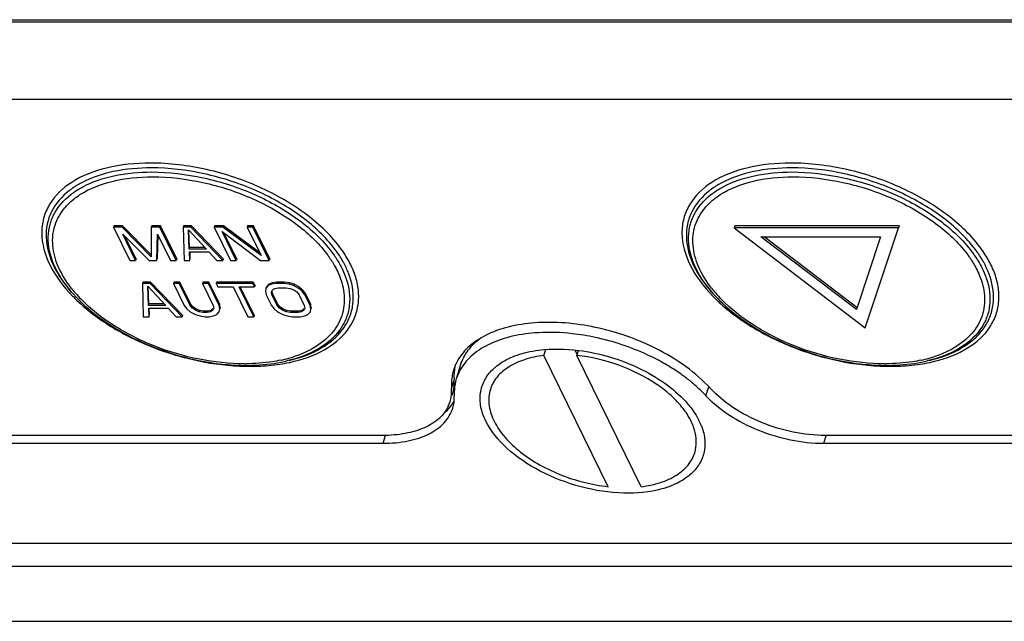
# Model space of a CAD drawing. Header units: millimetres. Extents: x 0 to 594, y 0 to 420.
# Tile 7 of 22: x 305 to 323, y 26 to 38. Entities that reach past the tile are written whole.
import ezdxf

# ---------------------------------------------------------------- set-up
doc = ezdxf.new("R2010")
doc.units = ezdxf.units.MM
doc.header["$LTSCALE"] = 32.67
doc.layers.get('0').update_dxf_attribs({"linetype": 'CONTINUOUS'})
doc.layers.add('3_ALL_AXES', color=7, linetype='CONTINUOUS')

msp = doc.modelspace()

# ---------------------------------------------------------------- linework, layer by layer
at = {"color": 7, "linetype": 'CONTINUOUS'}
for p, q in [((286.95184, 37.60669), (336.62773, 37.60669)), ((306.51929, 33.75685), (306.51122, 33.73074)), ((306.67422, 33.73074), (306.51122, 33.73074)), ((306.51122, 33.73074), (306.81627, 33.10913)), ((306.68229, 33.75685), (306.51929, 33.75685)), ((306.68229, 33.75685), (306.67422, 33.73074)), ((307.21847, 33.17526), (306.67422, 33.73074)), ((307.21841, 33.20967), (306.68229, 33.75685)), ((307.22561, 33.75685), (307.21754, 33.73074)), ((307.38054, 33.73074), (307.21754, 33.73074)), ((307.21754, 33.73074), (307.21847, 33.17526)), ((307.38861, 33.75685), (307.22561, 33.75685)), ((307.38861, 33.75685), (307.38054, 33.73074)), ((307.68558, 33.10913), (307.38054, 33.73074)), ((307.69365, 33.13524), (307.38861, 33.75685)), ((307.82327, 33.75685), (307.8152, 33.73074)), ((307.96008, 33.73074), (307.8152, 33.73074)), ((307.8152, 33.73074), (307.83047, 33.10913)), ((307.96815, 33.75685), (307.82327, 33.75685)), ((307.96815, 33.75685), (307.96008, 33.73074)), ((308.5549, 33.10913), (307.96008, 33.73074)), ((308.56297, 33.13524), (307.96815, 33.75685)), ((308.40281, 33.75685), (308.39474, 33.73074)), ((308.55774, 33.73074), (308.39474, 33.73074)), ((308.39474, 33.73074), (308.69978, 33.10913)), ((308.56581, 33.75685), (308.40281, 33.75685)), ((308.56581, 33.75685), (308.55774, 33.73074)), ((309.27012, 33.20171), (308.55774, 33.73074)), ((309.24533, 33.25222), (308.56581, 33.75685)), ((309.01858, 33.75685), (309.01051, 33.73074)), ((309.11917, 33.73074), (309.01051, 33.73074)), ((309.01051, 33.73074), (309.27012, 33.20171)), ((309.12724, 33.75685), (309.01858, 33.75685)), ((309.12724, 33.75685), (309.11917, 33.73074)), ((309.42421, 33.10913), (309.11917, 33.73074)), ((309.43228, 33.13524), (309.12724, 33.75685)), ((318.13283, 33.75271), (318.12154, 33.71615)), ((321.19174, 33.71615), (318.12154, 33.71615)), ((318.12154, 33.71615), (320.57177, 31.85132)), ((321.20304, 33.75271), (318.13283, 33.75271)), ((320.57177, 31.85132), (321.19174, 33.71615)), ((321.20304, 33.75271), (321.19174, 33.71615)), ((306.68479, 33.59849), (307.17848, 33.10913)), ((306.92493, 33.10913), (306.68479, 33.59849)), ((306.933, 33.13524), (306.72545, 33.55818)), ((307.32337, 33.10913), (307.33678, 33.59849)), ((307.33144, 33.13524), (307.34374, 33.58429)), ((307.33678, 33.59849), (307.57692, 33.10913)), ((307.9136, 33.67784), (308.25183, 33.32074)), ((307.92584, 33.32074), (307.9136, 33.67784)), ((307.93391, 33.34686), (307.9229, 33.66802)), ((308.54235, 33.65139), (309.26122, 33.10913)), ((308.80845, 33.10913), (308.54235, 33.65139)), ((308.81652, 33.13524), (308.5755, 33.62638)), ((318.62031, 33.55039), (320.85566, 33.55039)), ((320.40427, 32.19265), (318.62031, 33.55039)), ((320.41556, 32.22921), (318.67964, 33.55039)), ((320.85566, 33.55039), (320.40427, 32.19265)), ((308.2271, 33.34686), (307.93391, 33.34686)), ((308.25183, 33.32074), (307.92584, 33.32074)), ((307.93369, 33.26784), (308.29591, 33.26784)), ((307.93913, 33.10913), (307.93369, 33.26784)), ((307.9472, 33.13524), (307.94265, 33.26815)), ((308.29591, 33.26784), (308.44623, 33.10913)), ((306.81627, 33.10913), (306.92493, 33.10913)), ((306.933, 33.13524), (306.92493, 33.10913)), ((307.17848, 33.10913), (307.32337, 33.10913)), ((307.57692, 33.10913), (307.68558, 33.10913)), ((307.69365, 33.13524), (307.68558, 33.10913)), ((307.83047, 33.10913), (307.93913, 33.10913)), ((308.44623, 33.10913), (308.5549, 33.10913)), ((308.56297, 33.13524), (308.5549, 33.10913)), ((308.69978, 33.10913), (308.80845, 33.10913)), ((308.81652, 33.13524), (308.80845, 33.10913)), ((309.26122, 33.10913), (309.42421, 33.10913)), ((309.43228, 33.13524), (309.42421, 33.10913)), ((307.06156, 32.70426), (307.0535, 32.67815)), ((307.19838, 32.67815), (307.0535, 32.67815)), ((307.0535, 32.67815), (307.06877, 32.05654)), ((307.20645, 32.70426), (307.06156, 32.70426)), ((307.1519, 32.62525), (307.49013, 32.26815)), ((307.16414, 32.26815), (307.1519, 32.62525)), ((307.17221, 32.29426), (307.1612, 32.61543)), ((307.20645, 32.70426), (307.19838, 32.67815)), ((307.7932, 32.05654), (307.19838, 32.67815)), ((307.80126, 32.08265), (307.20645, 32.70426)), ((307.64111, 32.70426), (307.63304, 32.67815)), ((307.7417, 32.67815), (307.63304, 32.67815)), ((307.63304, 32.67815), (307.83424, 32.26815)), ((307.74977, 32.70426), (307.64111, 32.70426)), ((307.74977, 32.70426), (307.7417, 32.67815)), ((307.9429, 32.26815), (307.7417, 32.67815)), ((307.95097, 32.29426), (307.74977, 32.70426)), ((308.18443, 32.70426), (308.17636, 32.67815)), ((308.28503, 32.67815), (308.17636, 32.67815)), ((308.17636, 32.67815), (308.37756, 32.26815)), ((308.2931, 32.70426), (308.18443, 32.70426)), ((308.2931, 32.70426), (308.28503, 32.67815)), ((308.48622, 32.26815), (308.28503, 32.67815)), ((308.49429, 32.29426), (308.2931, 32.70426)), ((308.43798, 32.70426), (308.42991, 32.67815)), ((309.11812, 32.67815), (308.42991, 32.67815)), ((308.42991, 32.67815), (308.46236, 32.61202)), ((309.12619, 32.70426), (308.43798, 32.70426)), ((308.46236, 32.61202), (308.75214, 32.61202)), ((308.75214, 32.61202), (309.02473, 32.05654)), ((308.8608, 32.61202), (309.15057, 32.61202)), ((309.13339, 32.05654), (308.8608, 32.61202)), ((309.14146, 32.08265), (308.88168, 32.61202)), ((309.12619, 32.70426), (309.11812, 32.67815)), ((309.15057, 32.61202), (309.11812, 32.67815)), ((309.15864, 32.63813), (309.12619, 32.70426)), ((309.15864, 32.63813), (309.15057, 32.61202)), ((309.40925, 32.63847), (309.36277, 32.58557)), ((309.37084, 32.61168), (309.36277, 32.58557)), ((309.41732, 32.66458), (309.37084, 32.61168)), ((309.46872, 32.66492), (309.40925, 32.63847)), ((309.41732, 32.66458), (309.40925, 32.63847)), ((309.47678, 32.69103), (309.41732, 32.66458)), ((309.47678, 32.69103), (309.46872, 32.66492)), ((309.55278, 32.67815), (309.46872, 32.66492)), ((309.56085, 32.70426), (309.47678, 32.69103)), ((309.52577, 32.58557), (309.59172, 32.5988)), ((309.56085, 32.70426), (309.55278, 32.67815)), ((309.69766, 32.67815), (309.55278, 32.67815)), ((309.70573, 32.70426), (309.56085, 32.70426)), ((309.59172, 32.5988), (309.73661, 32.5988)), ((309.70573, 32.70426), (309.69766, 32.67815)), ((309.79471, 32.66492), (309.69766, 32.67815)), ((309.80278, 32.69103), (309.70573, 32.70426)), ((309.73661, 32.5988), (309.81554, 32.58557)), ((309.80278, 32.69103), (309.79471, 32.66492)), ((309.88013, 32.63847), (309.79471, 32.66492)), ((309.8882, 32.66458), (309.80278, 32.69103)), ((309.8882, 32.66458), (309.88013, 32.63847)), ((309.97854, 32.58557), (309.88013, 32.63847)), ((309.98661, 32.61168), (309.8882, 32.66458)), ((309.98661, 32.61168), (309.97854, 32.58557)), ((310.04879, 32.55878), (309.98661, 32.61168)), ((309.36277, 32.58557), (309.35251, 32.53267)), ((309.35251, 32.53267), (309.36685, 32.46654)), ((309.36685, 32.46654), (309.4642, 32.26815)), ((309.46767, 32.51944), (309.48442, 32.55912)), ((309.47552, 32.46654), (309.46767, 32.51944)), ((309.48358, 32.49265), (309.47552, 32.46654)), ((309.57287, 32.26815), (309.47552, 32.46654)), ((309.48358, 32.49265), (309.4765, 32.54037)), ((309.58094, 32.29426), (309.48358, 32.49265)), ((309.48442, 32.55912), (309.52577, 32.58557)), ((309.81554, 32.58557), (309.88285, 32.55912)), ((309.88285, 32.55912), (309.93854, 32.51944)), ((309.93854, 32.51944), (309.98262, 32.46654)), ((310.04072, 32.53267), (309.97854, 32.58557)), ((309.98262, 32.46654), (310.07997, 32.26815)), ((310.04879, 32.55878), (310.04072, 32.53267)), ((310.09128, 32.46654), (310.04072, 32.53267)), ((310.09935, 32.49265), (310.04879, 32.55878)), ((310.09935, 32.49265), (310.09128, 32.46654)), ((310.18863, 32.26815), (310.09128, 32.46654)), ((310.1967, 32.29426), (310.09935, 32.49265)), ((307.49013, 32.26815), (307.16414, 32.26815)), ((307.4654, 32.29426), (307.17221, 32.29426)), ((307.83424, 32.26815), (307.8848, 32.20202)), ((307.95097, 32.29426), (307.9429, 32.26815)), ((307.98697, 32.21525), (307.9429, 32.26815)), ((307.99504, 32.24136), (307.95097, 32.29426)), ((307.99504, 32.24136), (307.98697, 32.21525)), ((308.05073, 32.20168), (307.99504, 32.24136)), ((308.37756, 32.26815), (308.38541, 32.21525)), ((308.49429, 32.29426), (308.48622, 32.26815)), ((308.50056, 32.20202), (308.48622, 32.26815)), ((308.50863, 32.22813), (308.49429, 32.29426)), ((308.50863, 32.22813), (308.50056, 32.20202)), ((309.4642, 32.26815), (309.51477, 32.20202)), ((309.58094, 32.29426), (309.57287, 32.26815)), ((309.61694, 32.21525), (309.57287, 32.26815)), ((309.62501, 32.24136), (309.58094, 32.29426)), ((309.62501, 32.24136), (309.61694, 32.21525)), ((309.6807, 32.20168), (309.62501, 32.24136)), ((310.07997, 32.26815), (310.08782, 32.21525)), ((310.1967, 32.29426), (310.18863, 32.26815)), ((310.20298, 32.20202), (310.18863, 32.26815)), ((310.21104, 32.22813), (310.1967, 32.29426)), ((310.21104, 32.22813), (310.20298, 32.20202)), ((307.06877, 32.05654), (307.17743, 32.05654)), ((307.17199, 32.21525), (307.5342, 32.21525)), ((307.17743, 32.05654), (307.17199, 32.21525)), ((307.1855, 32.08265), (307.18094, 32.21556)), ((307.5342, 32.21525), (307.68453, 32.05654)), ((307.68453, 32.05654), (307.7932, 32.05654)), ((307.80126, 32.08265), (307.7932, 32.05654)), ((307.8848, 32.20202), (307.94698, 32.14912)), ((307.94698, 32.14912), (308.04539, 32.09622)), ((308.04267, 32.17557), (307.98697, 32.21525)), ((308.05073, 32.20168), (308.04267, 32.17557)), ((308.10998, 32.14912), (308.04267, 32.17557)), ((308.04539, 32.09622), (308.13081, 32.06977)), ((308.11805, 32.17523), (308.05073, 32.20168)), ((308.11805, 32.17523), (308.10998, 32.14912)), ((308.18891, 32.13589), (308.10998, 32.14912)), ((308.19698, 32.16201), (308.11805, 32.17523)), ((308.13081, 32.06977), (308.22785, 32.05654)), ((308.19698, 32.16201), (308.18891, 32.13589)), ((308.26135, 32.13589), (308.18891, 32.13589)), ((308.26942, 32.16201), (308.19698, 32.16201)), ((308.22785, 32.05654), (308.3003, 32.05654)), ((308.26942, 32.16201), (308.26135, 32.13589)), ((308.32731, 32.14912), (308.26135, 32.13589)), ((308.33538, 32.17523), (308.26942, 32.16201)), ((308.3003, 32.05654), (308.38436, 32.06977)), ((308.36866, 32.17557), (308.32731, 32.14912)), ((308.33538, 32.17523), (308.32731, 32.14912)), ((308.37673, 32.20168), (308.33538, 32.17523)), ((308.38541, 32.21525), (308.36866, 32.17557)), ((308.38436, 32.06977), (308.44382, 32.09622)), ((308.44382, 32.09622), (308.4903, 32.14912)), ((308.4903, 32.14912), (308.50056, 32.20202)), ((309.02473, 32.05654), (309.13339, 32.05654)), ((309.14146, 32.08265), (309.13339, 32.05654)), ((309.51477, 32.20202), (309.57695, 32.14912)), ((309.57695, 32.14912), (309.67535, 32.09622)), ((309.67263, 32.17557), (309.61694, 32.21525)), ((309.6807, 32.20168), (309.67263, 32.17557)), ((309.73995, 32.14912), (309.67263, 32.17557)), ((309.67535, 32.09622), (309.76078, 32.06977)), ((309.74801, 32.17523), (309.6807, 32.20168)), ((309.74801, 32.17523), (309.73995, 32.14912)), ((309.81888, 32.13589), (309.73995, 32.14912)), ((309.82695, 32.16201), (309.74801, 32.17523)), ((309.76078, 32.06977), (309.85782, 32.05654)), ((309.82695, 32.16201), (309.81888, 32.13589)), ((309.96377, 32.13589), (309.81888, 32.13589)), ((309.97183, 32.16201), (309.82695, 32.16201)), ((309.85782, 32.05654), (310.00271, 32.05654)), ((309.97183, 32.16201), (309.96377, 32.13589)), ((310.02972, 32.14912), (309.96377, 32.13589)), ((310.03779, 32.17523), (309.97183, 32.16201)), ((310.00271, 32.05654), (310.08677, 32.06977)), ((310.07107, 32.17557), (310.02972, 32.14912)), ((310.03779, 32.17523), (310.02972, 32.14912)), ((310.07914, 32.20168), (310.03779, 32.17523)), ((310.08782, 32.21525), (310.07107, 32.17557)), ((310.08677, 32.06977), (310.14623, 32.09622)), ((310.14623, 32.09622), (310.19271, 32.14912)), ((310.19271, 32.14912), (310.20298, 32.20202)), ((314.56205, 31.33176), (314.59677, 31.44414)), ((315.76515, 28.8801), (314.56205, 31.33176)), ((315.13822, 31.43426), (315.18089, 31.3473)), ((315.17609, 31.33176), (315.20563, 31.42736)), ((316.37919, 28.8801), (315.17609, 31.33176)), ((317.12123, 30.39398), (317.11892, 30.39657)), ((317.12125, 30.39398), (317.11905, 30.39659)), ((292.20459, 27.39335), (341.94189, 27.39335)), ((284.43185, 26.36446), (358.11673, 26.36446))]:
    msp.add_line(p, q, dxfattribs=at)
at = {"color": 9, "linetype": 'CONTINUOUS'}
for centre, radius, start, end in [((309.54498, 32.33116), 1.56574, 18.497007, 23.684845), ((321.51878, 32.33116), 1.56574, 18.497007, 23.684845), ((307.59663, 34.05099), 2.37597, 217.914681, 220.767589), ((307.89042, 34.52738), 2.99244, 224.176933, 224.455613), ((307.77508, 34.20544), 2.61198, 220.777382, 224.263483), ((319.57042, 34.05099), 2.37597, 217.914681, 220.767589), ((319.86421, 34.52738), 2.99244, 224.176933, 224.455613), ((319.74887, 34.20544), 2.61198, 220.777382, 224.263483), ((309.16216, 33.54004), 2.34467, 285.588174, 287.799833), ((321.13595, 33.54004), 2.34467, 285.588174, 287.799833), ((309.06839, 35.49293), 4.36379, 267.351392, 268.981898), ((308.9585, 34.96695), 3.79068, 269.99959, 270.481414), ((309.0653, 35.33339), 4.20421, 268.985368, 269.997463), ((309.15445, 34.25553), 3.12126, 278.643432, 281.885189), ((309.1097, 33.72872), 2.5405, 282.00319, 285.584178), ((309.18998, 34.07694), 2.93919, 281.924492, 282.145723), ((321.04218, 35.49293), 4.36379, 267.351392, 268.981898), ((320.93229, 34.96695), 3.79068, 269.99959, 270.481414), ((321.03909, 35.33339), 4.20421, 268.985368, 269.997463), ((321.12824, 34.25553), 3.12126, 278.643432, 281.885189), ((321.0835, 33.72872), 2.5405, 282.00319, 285.584178), ((321.16377, 34.07694), 2.93919, 281.924492, 282.145723)]:
    msp.add_arc(centre, radius, start, end, dxfattribs=at)
at = {"color": 7, "linetype": 'CONTINUOUS'}
for centre, radius, start, end in [((307.81918, 34.32187), 2.76213, 222.433581, 223.085517), ((319.79297, 34.32187), 2.76213, 222.433581, 223.085517), ((309.11908, 33.93239), 2.77566, 282.315177, 283.224841), ((321.09287, 33.93239), 2.77566, 282.315177, 283.224841), ((315.14599, 28.54932), 2.7116, 54.963439, 55.80226), ((315.2572, 28.70418), 2.52095, 51.117676, 55.012234), ((315.38879, 28.86699), 2.31161, 48.587641, 51.123535), ((316.39942, 29.58102), 1.18898, 20.747909, 26.198308)]:
    msp.add_arc(centre, radius, start, end, dxfattribs=at)
at = {"color": 9, "linetype": 'CONTINUOUS'}
for points, knots in [([(307.20117, 34.9275), (306.92577, 34.9275), (306.41391, 34.87883), (305.92686, 34.69417), (305.72941, 34.56757)], [0, 0, 0, 0, 0.54004774, 1, 1, 1, 1]), ([(307.22048, 34.8383), (306.98145, 34.8383), (306.5329, 34.79967), (306.10157, 34.65838), (305.91745, 34.56122)], [0, 0, 0, 0, 0.53448, 1, 1, 1, 1]), ([(310.80404, 33.27247), (310.63469, 33.52047), (310.16601, 33.98216), (309.28797, 34.49627), (308.2737, 34.83825), (307.55434, 34.9275), (307.20117, 34.9275)], [0, 0, 0, 0, 0.22020166, 0.47349238, 0.74103112, 1, 1, 1, 1]), ([(310.65347, 33.31622), (310.48081, 33.54609), (310.02339, 33.97106), (309.18434, 34.44422), (308.22711, 34.75709), (307.55178, 34.8383), (307.22048, 34.8383)], [0, 0, 0, 0, 0.22312805, 0.47679566, 0.7428665, 1, 1, 1, 1]), ([(319.17496, 34.9275), (318.89957, 34.9275), (318.3877, 34.87883), (317.90065, 34.69417), (317.70321, 34.56757)], [0, 0, 0, 0, 0.54004774, 1, 1, 1, 1]), ([(319.19427, 34.8383), (318.95524, 34.8383), (318.5067, 34.79967), (318.07537, 34.65838), (317.89124, 34.56122)], [0, 0, 0, 0, 0.53448, 1, 1, 1, 1]), ([(322.77783, 33.27247), (322.60848, 33.52047), (322.13981, 33.98216), (321.26177, 34.49627), (320.24749, 34.83825), (319.52814, 34.9275), (319.17496, 34.9275)], [0, 0, 0, 0, 0.22020166, 0.47349238, 0.74103112, 1, 1, 1, 1]), ([(322.62727, 33.31622), (322.45461, 33.54609), (321.99718, 33.97106), (321.15813, 34.44422), (320.20091, 34.75709), (319.52558, 34.8383), (319.19427, 34.8383)], [0, 0, 0, 0, 0.22312805, 0.47679566, 0.7428665, 1, 1, 1, 1]), ([(305.88486, 34.33768), (306.06671, 34.45511), (306.51625, 34.62643), (306.98888, 34.67151), (307.24326, 34.67151)], [0, 0, 0, 0, 0.45973618, 1, 1, 1, 1]), ([(305.94015, 34.48611), (306.12122, 34.58241), (306.54618, 34.72246), (306.98827, 34.76071), (307.22395, 34.76071)], [0, 0, 0, 0, 0.46529015, 1, 1, 1, 1]), ([(307.22395, 34.76071), (307.54875, 34.76071), (308.21082, 34.68117), (309.14939, 34.37469), (309.97241, 33.91112), (310.42137, 33.49476), (310.59105, 33.2695)], [0, 0, 0, 0, 0.2570789, 0.5231037, 0.77678216, 1, 1, 1, 1]), ([(307.24326, 34.67151), (307.55754, 34.67151), (308.19817, 34.59455), (309.10634, 34.29797), (309.90268, 33.84939), (310.33707, 33.4465), (310.50123, 33.22852)], [0, 0, 0, 0, 0.25708236, 0.52311046, 0.77678829, 1, 1, 1, 1]), ([(317.85866, 34.33768), (318.0405, 34.45511), (318.49004, 34.62643), (318.96267, 34.67151), (319.21705, 34.67151)], [0, 0, 0, 0, 0.45973618, 1, 1, 1, 1]), ([(317.91395, 34.48611), (318.09501, 34.58241), (318.51997, 34.72246), (318.96207, 34.76071), (319.19775, 34.76071)], [0, 0, 0, 0, 0.46529015, 1, 1, 1, 1]), ([(319.19775, 34.76071), (319.52254, 34.76071), (320.18461, 34.68117), (321.12318, 34.37469), (321.9462, 33.91112), (322.39516, 33.49476), (322.56484, 33.2695)], [0, 0, 0, 0, 0.2570789, 0.5231037, 0.77678216, 1, 1, 1, 1]), ([(319.21705, 34.67151), (319.53133, 34.67151), (320.17196, 34.59455), (321.08014, 34.29797), (321.87647, 33.84939), (322.31086, 33.4465), (322.47502, 33.22852)], [0, 0, 0, 0, 0.25708236, 0.52311046, 0.77678829, 1, 1, 1, 1]), ([(305.72941, 34.56757), (305.56297, 34.46084), (305.34129, 34.25238), (305.19079, 33.89614), (305.14333, 33.50731), (305.29945, 32.97254), (305.57562, 32.61559), (305.74427, 32.44202)], [0, 0, 0, 0, 0.2392434, 0.35050836, 0.46255254, 0.70717054, 1, 1, 1, 1]), ([(305.91745, 34.56122), (305.89619, 34.55), (305.8146, 34.50485), (305.73672, 34.45287), (305.68214, 34.41032)], [0, 0, 0, 0, 0.2578108, 1, 1, 1, 1]), ([(305.71069, 34.33788), (305.72808, 34.35153), (305.80112, 34.40607), (305.87922, 34.4537), (305.94015, 34.48611)], [0, 0, 0, 0, 0.2426441, 1, 1, 1, 1]), ([(317.70321, 34.56757), (317.53676, 34.46084), (317.31509, 34.25238), (317.16458, 33.89614), (317.11712, 33.50731), (317.27324, 32.97254), (317.54942, 32.61559), (317.71807, 32.44202)], [0, 0, 0, 0, 0.2392434, 0.35050836, 0.46255254, 0.70717054, 1, 1, 1, 1]), ([(317.89124, 34.56122), (317.86998, 34.55), (317.7884, 34.50485), (317.71052, 34.45287), (317.65593, 34.41032)], [0, 0, 0, 0, 0.2578108, 1, 1, 1, 1]), ([(317.68448, 34.33788), (317.70188, 34.35153), (317.77491, 34.40607), (317.85301, 34.4537), (317.91395, 34.48611)], [0, 0, 0, 0, 0.2426441, 1, 1, 1, 1]), ([(305.68214, 34.41032), (305.54714, 34.30509), (305.37265, 34.10667), (305.26196, 33.78685), (305.23386, 33.44039), (305.37129, 32.9703), (305.60609, 32.64911), (305.74926, 32.49242)], [0, 0, 0, 0, 0.2353107, 0.34722051, 0.46084037, 0.70822179, 1, 1, 1, 1]), ([(305.78018, 32.45859), (305.63995, 32.61206), (305.40991, 32.92663), (305.27475, 33.38687), (305.30149, 33.72631), (305.40889, 34.03969), (305.57895, 34.23448), (305.71069, 34.33788)], [0, 0, 0, 0, 0.29183224, 0.53933549, 0.65299378, 0.76489642, 1, 1, 1, 1]), ([(305.60245, 34.09305), (305.62179, 34.116), (305.70619, 34.20807), (305.80522, 34.28625), (305.88486, 34.33768)], [0, 0, 0, 0, 0.24040564, 1, 1, 1, 1]), ([(317.65593, 34.41032), (317.52093, 34.30509), (317.34644, 34.10667), (317.23576, 33.78685), (317.20765, 33.44039), (317.34508, 32.9703), (317.57989, 32.64911), (317.72305, 32.49242)], [0, 0, 0, 0, 0.2353107, 0.34722051, 0.46084037, 0.70822179, 1, 1, 1, 1]), ([(317.75397, 32.45859), (317.61375, 32.61206), (317.3837, 32.92663), (317.24855, 33.38687), (317.27528, 33.72631), (317.38268, 34.03969), (317.55274, 34.23448), (317.68448, 34.33788)], [0, 0, 0, 0, 0.29183224, 0.53933549, 0.65299378, 0.76489642, 1, 1, 1, 1]), ([(317.57624, 34.09305), (317.59558, 34.116), (317.67998, 34.20807), (317.77902, 34.28625), (317.85866, 34.33768)], [0, 0, 0, 0, 0.24040564, 1, 1, 1, 1]), ([(305.72216, 32.59099), (305.62605, 32.71447), (305.46813, 32.966), (305.35249, 33.37639), (305.39232, 33.7728), (305.52149, 33.99701), (305.60245, 34.09305)], [0, 0, 0, 0, 0.28740701, 0.53926199, 0.7692729, 1, 1, 1, 1]), ([(317.69595, 32.59099), (317.59985, 32.71447), (317.44192, 32.966), (317.32628, 33.37639), (317.36612, 33.7728), (317.49528, 33.99701), (317.57624, 34.09305)], [0, 0, 0, 0, 0.28740701, 0.53926199, 0.7692729, 1, 1, 1, 1]), ([(310.50123, 33.22852), (310.51615, 33.20872), (310.57275, 33.13088), (310.62397, 33.04907), (310.65809, 32.9863)], [0, 0, 0, 0, 0.25765883, 1, 1, 1, 1]), ([(310.59105, 33.2695), (310.60649, 33.249), (310.66508, 33.16844), (310.7181, 33.08376), (310.75341, 33.01878)], [0, 0, 0, 0, 0.25767034, 1, 1, 1, 1]), ([(310.81855, 33.06043), (310.80683, 33.08208), (310.75671, 33.1704), (310.69966, 33.25472), (310.65347, 33.31622)], [0, 0, 0, 0, 0.24252663, 1, 1, 1, 1]), ([(310.97884, 32.96013), (310.9673, 32.98651), (310.9166, 33.09466), (310.85514, 33.19764), (310.80404, 33.27247)], [0, 0, 0, 0, 0.24116383, 1, 1, 1, 1]), ([(322.47502, 33.22852), (322.48994, 33.20872), (322.54654, 33.13088), (322.59776, 33.04907), (322.63188, 32.9863)], [0, 0, 0, 0, 0.25765883, 1, 1, 1, 1]), ([(322.56484, 33.2695), (322.58028, 33.249), (322.63887, 33.16844), (322.69189, 33.08376), (322.7272, 33.01878)], [0, 0, 0, 0, 0.25767034, 1, 1, 1, 1]), ([(322.79234, 33.06043), (322.78062, 33.08208), (322.7305, 33.1704), (322.67346, 33.25472), (322.62727, 33.31622)], [0, 0, 0, 0, 0.24252663, 1, 1, 1, 1]), ([(322.95263, 32.96013), (322.94109, 32.98651), (322.89039, 33.09466), (322.82893, 33.19764), (322.77783, 33.27247)], [0, 0, 0, 0, 0.24116383, 1, 1, 1, 1]), ([(310.65809, 32.9863), (310.67976, 32.94643), (310.7555, 32.79327), (310.80563, 32.62639), (310.82083, 32.50178)], [0, 0, 0, 0, 0.26550525, 1, 1, 1, 1]), ([(310.75341, 33.01878), (310.76471, 32.99798), (310.80695, 32.91645), (310.84257, 32.83142), (310.86427, 32.76681)], [0, 0, 0, 0, 0.25778811, 1, 1, 1, 1]), ([(310.93101, 32.80344), (310.92383, 32.82498), (310.89212, 32.91303), (310.85228, 32.9981), (310.81855, 33.06043)], [0, 0, 0, 0, 0.24260553, 1, 1, 1, 1]), ([(322.63188, 32.9863), (322.65355, 32.94643), (322.72929, 32.79327), (322.77942, 32.62639), (322.79463, 32.50178)], [0, 0, 0, 0, 0.26550525, 1, 1, 1, 1]), ([(322.7272, 33.01878), (322.7385, 32.99798), (322.78074, 32.91645), (322.81636, 32.83142), (322.83807, 32.76681)], [0, 0, 0, 0, 0.25778811, 1, 1, 1, 1]), ([(322.90481, 32.80344), (322.89763, 32.82498), (322.86591, 32.91303), (322.82607, 32.9981), (322.79234, 33.06043)], [0, 0, 0, 0, 0.24260553, 1, 1, 1, 1]), ([(309.79949, 31.24103), (310.00753, 31.29), (310.38505, 31.42392), (310.76495, 31.73856), (310.93569, 32.04406), (311.02177, 32.37469), (310.98576, 32.63924), (310.93101, 32.80344)], [0, 0, 0, 0, 0.29154149, 0.53845731, 0.65193906, 0.76388615, 1, 1, 1, 1]), ([(309.80838, 31.20354), (310.03051, 31.25135), (310.43381, 31.38546), (310.84352, 31.71067), (311.02943, 32.03014), (311.09915, 32.28649), (311.10111, 32.55843), (311.05969, 32.73839), (311.02984, 32.8279)], [0, 0, 0, 0, 0.29284025, 0.53993958, 0.65295457, 0.76414186, 0.87839711, 1, 1, 1, 1]), ([(321.77328, 31.24103), (321.98133, 31.29), (322.35884, 31.42392), (322.73875, 31.73856), (322.90948, 32.04406), (322.99556, 32.37469), (322.95956, 32.63924), (322.90481, 32.80344)], [0, 0, 0, 0, 0.29154149, 0.53845731, 0.65193906, 0.76388615, 1, 1, 1, 1]), ([(321.78217, 31.20354), (322.0043, 31.25135), (322.4076, 31.38546), (322.81731, 31.71067), (323.00323, 32.03014), (323.07294, 32.28649), (323.0749, 32.55843), (323.03348, 32.73839), (323.00363, 32.8279)], [0, 0, 0, 0, 0.29284025, 0.53993958, 0.65295457, 0.76414186, 0.87839711, 1, 1, 1, 1]), ([(310.86427, 32.76681), (310.91849, 32.60544), (310.95452, 32.34537), (310.87052, 32.02012), (310.70318, 31.71963), (310.32997, 31.41013), (309.95894, 31.27854), (309.75445, 31.23044)], [0, 0, 0, 0, 0.23624692, 0.3481953, 0.46164867, 0.70848371, 1, 1, 1, 1]), ([(322.83807, 32.76681), (322.89228, 32.60544), (322.92831, 32.34537), (322.84432, 32.02012), (322.67697, 31.71963), (322.30376, 31.41013), (321.93273, 31.27854), (321.72824, 31.23044)], [0, 0, 0, 0, 0.23624692, 0.3481953, 0.46164867, 0.70848371, 1, 1, 1, 1]), ([(305.75444, 32.43161), (305.93985, 32.24265), (306.37983, 31.89637), (307.14216, 31.50195), (307.98559, 31.23196), (308.57496, 31.14728), (308.86674, 31.13381)], [0, 0, 0, 0, 0.23091503, 0.48384208, 0.74521649, 1, 1, 1, 1]), ([(310.82083, 32.50178), (310.83629, 32.37509), (310.82158, 32.11307), (310.63362, 31.75576), (310.30474, 31.47653), (310.02961, 31.35604), (309.8789, 31.30762)], [0, 0, 0, 0, 0.23159642, 0.46139933, 0.71275361, 1, 1, 1, 1]), ([(317.72823, 32.43161), (317.91364, 32.24265), (318.35362, 31.89637), (319.11595, 31.50195), (319.95938, 31.23196), (320.54875, 31.14728), (320.84053, 31.13381)], [0, 0, 0, 0, 0.23091503, 0.48384208, 0.74521649, 1, 1, 1, 1]), ([(322.79463, 32.50178), (322.81008, 32.37509), (322.79537, 32.11307), (322.60741, 31.75576), (322.27854, 31.47653), (322.0034, 31.35604), (321.8527, 31.30762)], [0, 0, 0, 0, 0.23159642, 0.46139933, 0.71275361, 1, 1, 1, 1]), ([(308.95847, 31.17628), (308.6765, 31.17628), (308.10069, 31.2386), (307.27196, 31.48279), (306.51921, 31.85862), (306.08544, 32.19659), (305.90454, 32.38238)], [0, 0, 0, 0, 0.25197535, 0.51374048, 0.76827392, 1, 1, 1, 1]), ([(320.93227, 31.17628), (320.65029, 31.17628), (320.07449, 31.2386), (319.24576, 31.48279), (318.493, 31.85862), (318.05923, 32.19659), (317.87834, 32.38238)], [0, 0, 0, 0, 0.25197535, 0.51374048, 0.76827392, 1, 1, 1, 1]), ([(309.63804, 31.24377), (309.58718, 31.23291), (309.37339, 31.1937), (309.15561, 31.1778), (308.99035, 31.17641)], [0, 0, 0, 0, 0.23937316, 1, 1, 1, 1]), ([(309.06511, 31.12918), (309.11317, 31.12918), (309.29987, 31.13243), (309.48644, 31.14884), (309.62353, 31.16971)], [0, 0, 0, 0, 0.25735157, 1, 1, 1, 1]), ([(321.61183, 31.24377), (321.56097, 31.23291), (321.34719, 31.1937), (321.1294, 31.1778), (320.96414, 31.17641)], [0, 0, 0, 0, 0.23937316, 1, 1, 1, 1]), ([(321.03891, 31.12918), (321.08696, 31.12918), (321.27366, 31.13243), (321.46023, 31.14884), (321.59732, 31.16971)], [0, 0, 0, 0, 0.25735157, 1, 1, 1, 1])]:
    msp.add_open_spline(points, degree=3, knots=knots, dxfattribs=at)
at = {"color": 7, "linetype": 'CONTINUOUS'}
for points, knots in [([(305.8019, 32.43509), (305.98761, 32.23653), (306.43687, 31.87537), (307.22216, 31.47443), (308.09001, 31.21386), (308.69439, 31.14739), (308.99075, 31.14739)], [0, 0, 0, 0, 0.23169689, 0.48576774, 0.7474311, 1, 1, 1, 1]), ([(317.77569, 32.43509), (317.9614, 32.23653), (318.41066, 31.87537), (319.19595, 31.47443), (320.0638, 31.21386), (320.66818, 31.14739), (320.96454, 31.14739)], [0, 0, 0, 0, 0.23169689, 0.48576774, 0.7474311, 1, 1, 1, 1]), ([(314.56205, 31.33176), (314.43925, 31.31692), (314.20947, 31.27002), (313.90586, 31.13642), (313.71079, 30.97283), (313.60717, 30.81967), (313.57261, 30.73795), (313.55978, 30.69643)], [0, 0, 0, 0, 0.29677628, 0.5586985, 0.78876872, 0.89572152, 1, 1, 1, 1]), ([(313.789, 31.21184), (313.82175, 31.23178), (313.96562, 31.31021), (314.12271, 31.36282), (314.24472, 31.39149)], [0, 0, 0, 0, 0.23423498, 1, 1, 1, 1]), ([(314.24472, 31.39149), (314.31817, 31.40876), (314.63828, 31.46521), (314.96771, 31.45783), (315.21485, 31.42647)], [0, 0, 0, 0, 0.2324676, 1, 1, 1, 1]), ([(316.67004, 30.79208), (316.45201, 30.94026), (315.96819, 31.17859), (315.44415, 31.3028), (315.17609, 31.33176)], [0, 0, 0, 0, 0.49437198, 1, 1, 1, 1]), ([(315.21485, 31.42647), (315.60209, 31.37733), (316.1687, 31.21023), (316.81849, 30.83564), (317.09321, 30.60144), (317.20813, 30.47576)], [0, 0, 0, 0, 0.52183654, 0.77233152, 1, 1, 1, 1]), ([(308.99075, 31.14739), (309.05354, 31.14739), (309.29506, 31.15317), (309.5364, 31.18246), (309.71109, 31.2206)], [0, 0, 0, 0, 0.25988819, 1, 1, 1, 1]), ([(313.60507, 31.07111), (313.61849, 31.08412), (313.67566, 31.13618), (313.73895, 31.18136), (313.789, 31.21184)], [0, 0, 0, 0, 0.24184175, 1, 1, 1, 1]), ([(320.96454, 31.14739), (321.02733, 31.14739), (321.26885, 31.15317), (321.51019, 31.18246), (321.68489, 31.2206)], [0, 0, 0, 0, 0.25988819, 1, 1, 1, 1]), ([(313.47499, 30.10593), (313.4335, 30.19047), (313.37122, 30.36172), (313.35997, 30.62846), (313.43844, 30.87534), (313.54341, 31.01139), (313.60507, 31.07111)], [0, 0, 0, 0, 0.27057642, 0.51638647, 0.75335319, 1, 1, 1, 1]), ([(313.55978, 30.69643), (313.54637, 30.65303), (313.52838, 30.56189), (313.53004, 30.36766), (313.60867, 30.11048), (313.80287, 29.81751), (314.08593, 29.54256), (314.44312, 29.29896), (314.8556, 29.09904), (315.30116, 28.95349), (315.61052, 28.8968), (315.76515, 28.8801)], [0, 0, 0, 0, 0.04314698, 0.08749927, 0.18342468, 0.29337318, 0.41827959, 0.55598929, 0.70239047, 0.85225905, 1, 1, 1, 1]), ([(317.11905, 30.39659), (317.1041, 30.41424), (317.04088, 30.48592), (316.97217, 30.55271), (316.91786, 30.60063)], [0, 0, 0, 0, 0.24207487, 1, 1, 1, 1]), ([(317.38146, 29.51544), (317.40213, 29.58235), (317.42216, 29.72831), (317.38375, 29.95444), (317.28185, 30.18256), (317.1801, 30.32424), (317.12125, 30.39398)], [0, 0, 0, 0, 0.22035585, 0.45461759, 0.71286573, 1, 1, 1, 1]), ([(317.20813, 30.47576), (317.23509, 30.44628), (317.3333, 30.33216), (317.4175, 30.20527), (317.46625, 30.10593)], [0, 0, 0, 0, 0.26524845, 1, 1, 1, 1]), ([(317.51129, 30.00223), (317.54197, 29.92096), (317.58315, 29.75613), (317.56542, 29.50574), (317.46689, 29.2777), (317.29219, 29.08493), (317.05268, 28.9336), (316.64104, 28.78357), (316.02217, 28.73054), (315.24482, 28.85041), (314.49588, 29.13642), (313.8757, 29.54869), (313.56864, 29.91509), (313.47499, 30.10593)], [0, 0, 0, 0, 0.04897233, 0.09430094, 0.13905442, 0.18639649, 0.23875312, 0.29725919, 0.43197032, 0.58336843, 0.73766768, 0.88015286, 1, 1, 1, 1]), ([(316.37919, 28.8801), (316.50199, 28.89494), (316.73177, 28.94184), (317.03537, 29.07544), (317.23045, 29.23903), (317.33407, 29.3922), (317.36863, 29.47391), (317.38146, 29.51544)], [0, 0, 0, 0, 0.29677628, 0.5586985, 0.78876872, 0.89572152, 1, 1, 1, 1])]:
    msp.add_open_spline(points, degree=3, knots=knots, dxfattribs=at)
at = {"layer": '3_ALL_AXES', "color": 7, "linetype": 'CONTINUOUS'}
for p, q in [((286.94147, 37.56525), (336.67876, 37.56525)), ((337.39053, 36.11483), (287.65323, 36.11483)), ((313.00352, 31.15437), (312.92283, 30.89326)), ((312.84456, 30.59186), (312.85481, 30.62504)), ((311.549, 29.83741), (290.84797, 29.83741)), ((340.52386, 29.83741), (319.82284, 29.83741)), ((290.80533, 29.69152), (311.55487, 29.69152)), ((319.79309, 29.69152), (340.54263, 29.69152))]:
    msp.add_line(p, q, dxfattribs=at)
at = {"layer": '3_ALL_AXES', "color": 9, "linetype": 'CONTINUOUS'}
for p, q in [((312.83319, 30.71299), (312.88161, 30.86966)), ((317.59198, 30.57954), (317.64431, 30.74888)), ((311.55487, 29.69152), (311.60045, 29.83901)), ((319.79309, 29.69152), (319.83684, 29.83308)), ((291.72046, 27.82669), (341.45775, 27.82669))]:
    msp.add_line(p, q, dxfattribs=at)
at = {"layer": '3_ALL_AXES', "color": 7, "linetype": 'CONTINUOUS'}
for centre, radius, start, end in [((314.58719, 27.29468), 4.47293, 77.8781, 80.750283), ((313.72659, 30.79467), 0.89536, 158.160404, 161.28189), ((313.80968, 30.94474), 0.93066, 169.096724, 176.731313), ((313.73959, 30.78932), 0.90942, 153.47021, 158.152444), ((314.83126, 27.70713), 3.99919, 58.461563, 60.713924), ((313.76127, 30.78807), 0.93066, 169.096724, 176.731313), ((313.73224, 30.79324), 0.90118, 162.860466, 169.070443), ((313.7239, 30.79562), 0.89251, 161.28475, 162.848728), ((313.85819, 30.94205), 0.97924, 176.736298, 182.859794), ((313.75898, 30.63532), 0.87499, 157.749792, 162.855818), ((313.77996, 30.62597), 0.89795, 149.326129, 157.70468), ((314.99018, 27.96249), 3.69842, 54.319128, 58.490518), ((315.19358, 28.24728), 3.34845, 50.846659, 54.303836), ((313.81643, 30.78529), 0.98589, 176.752827, 184.205778), ((312.22867, 30.8162), 0.65474, 347.521546, 355.943023), ((313.8928, 30.94335), 1.01388, 182.835577, 184.168509), ((312.18904, 30.81866), 0.69445, 355.972617, 4.211598), ((313.76203, 30.63443), 0.87817, 162.859148, 166.202299), ((312.18026, 30.65954), 0.65474, 347.521546, 355.943023), ((312.14062, 30.66199), 0.69445, 355.972617, 4.211598), ((312.2459, 30.81277), 0.63717, 342.864909, 347.487852), ((312.17671, 30.54439), 0.70859, 354.62604, 2.842918), ((315.74806, 28.85999), 2.52129, 43.000953, 43.718542), ((312.1982, 30.65615), 0.6365, 334.645589, 342.842089), ((312.19749, 30.65611), 0.63717, 342.864909, 347.487852), ((312.21854, 30.54032), 0.66655, 342.893695, 352.733126), ((312.20278, 30.54253), 0.68246, 352.716774, 354.577178)]:
    msp.add_arc(centre, radius, start, end, dxfattribs=at)
for points, knots in [([(316.64423, 31.46777), (316.28959, 31.64426), (315.54966, 31.89896), (314.59805, 31.98491), (313.90538, 31.88211), (313.47619, 31.73028), (313.13709, 31.50543), (312.97902, 31.30191), (312.92593, 31.19552)], [0, 0, 0, 0, 0.29462504, 0.57562877, 0.70109644, 0.81302684, 0.91156931, 1, 1, 1, 1]), ([(314.45763, 31.75791), (314.29532, 31.74859), (313.98788, 31.70866), (313.5689, 31.57351), (313.23155, 31.36996), (313.06633, 31.18312), (313.00765, 31.08406)], [0, 0, 0, 0, 0.29433985, 0.55834986, 0.79155648, 1, 1, 1, 1]), ([(315.30616, 31.70945), (315.23384, 31.72121), (314.95286, 31.7597), (314.66763, 31.76997), (314.45763, 31.75791)], [0, 0, 0, 0, 0.25832878, 1, 1, 1, 1]), ([(313.00359, 31.15434), (313.03427, 31.2538), (313.13685, 31.44973), (313.29708, 31.6), (313.38772, 31.66575)], [0, 0, 0, 0, 0.48171226, 1, 1, 1, 1]), ([(316.78754, 31.19517), (316.69118, 31.24924), (316.29005, 31.45336), (315.85827, 31.59667), (315.52647, 31.66788)], [0, 0, 0, 0, 0.24562941, 1, 1, 1, 1]), ([(317.6793, 30.71299), (317.54188, 30.86423), (317.21538, 31.14745), (316.84517, 31.36776), (316.64423, 31.46777)], [0, 0, 0, 0, 0.47655089, 1, 1, 1, 1]), ([(312.9092, 30.84387), (312.89343, 30.77964), (312.88204, 30.69073), (312.88333, 30.60205), (312.88443, 30.57954)], [0, 0, 0, 0, 0.74586678, 1, 1, 1, 1]), ([(317.5703, 30.6025), (317.55033, 30.62338), (317.46669, 30.70793), (317.37757, 30.787), (317.30778, 30.84387)], [0, 0, 0, 0, 0.24297352, 1, 1, 1, 1]), ([(317.59198, 30.57954), (317.71916, 30.44316), (318.02887, 30.1943), (318.75043, 29.82625), (319.37762, 29.69152), (319.79309, 29.69152)], [0, 0, 0, 0, 0.23080243, 0.48577714, 1, 1, 1, 1]), ([(319.82284, 29.83741), (319.62255, 29.83741), (319.21374, 29.88304), (318.62785, 30.06111), (318.10069, 30.33369), (317.80125, 30.57877), (317.6793, 30.71299)], [0, 0, 0, 0, 0.25336219, 0.51628889, 0.77060262, 1, 1, 1, 1]), ([(312.77339, 30.38359), (312.7326, 30.29749), (312.60251, 30.13291), (312.31707, 29.96185), (311.95539, 29.85825), (311.68946, 29.83741), (311.549, 29.83741)], [0, 0, 0, 0, 0.20342441, 0.43403918, 0.70011501, 1, 1, 1, 1]), ([(311.55487, 29.69152), (311.71144, 29.69152), (312.00631, 29.71634), (312.40249, 29.84093), (312.70457, 30.0477), (312.82488, 30.24465), (312.8556, 30.34426)], [0, 0, 0, 0, 0.3038041, 0.56990958, 0.79774153, 1, 1, 1, 1]), ([(312.70232, 30.26416), (312.71287, 30.27306), (312.75328, 30.30872), (312.79037, 30.3482), (312.81541, 30.37951)], [0, 0, 0, 0, 0.25609618, 1, 1, 1, 1])]:
    msp.add_open_spline(points, degree=3, knots=knots, dxfattribs=at)
msp.add_open_spline([(312.81541, 30.37951), (312.84147, 30.41209), (312.86491, 30.44699), (312.88486, 30.48364)], degree=3, dxfattribs=at)

doc.saveas('drawing.dxf')
